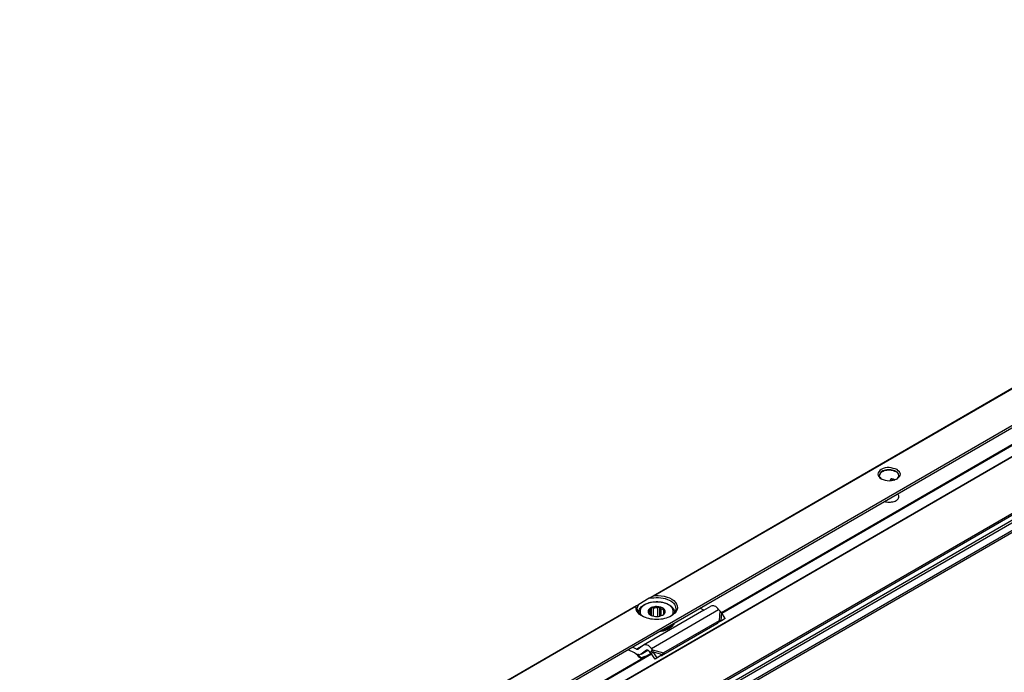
# Model space of a CAD drawing. Header units: millimetres. Extents: x -418 to 1025, y -151 to 443.
# Tile 10 of 52: x -361 to -278, y 161 to 215. Entities that reach past the tile are written whole.
import ezdxf

# ---------------------------------------------------------------- set-up
doc = ezdxf.new("R2010")
doc.units = ezdxf.units.MM

# ---------------------------------------------------------------- blocks, each defined once
blk = doc.blocks.new('SOPORTE_SV2__30', base_point=(-728.27, 236.99))
at = {"color": 3, "linetype": 'Continuous'}
for p, q in [((-721.31, 266.27), (-422.62, 439.14)), ((-539.86, 377.46), (-614.83, 334.07)), ((-539.96, 377.34), (-614.53, 334.17)), ((-574.73, 353.77), (-574.96, 353.63)), ((-574.79, 353.49), (-574.43, 353.7)), ((-617.64, 332.44), (-674.93, 299.28)), ((-617.74, 332.32), (-674.64, 299.39)), ((-615.14, 325.27), (-603.83, 331.82)), ((-603.62, 331.56), (-603.77, 329.89)), ((-603.36, 331.33), (-603.48, 329.92)), ((-616.49, 325.81), (-617.62, 325.15)), ((-614.94, 325.01), (-613.08, 324.5)), ((-614.83, 324.69), (-613.27, 324.26))]:
    blk.add_line(p, q, dxfattribs=at)
at = {"color": 7, "linetype": 'Continuous'}
for p, q in [((-611.72, 329.3), (-537.8, 372.09)), ((-574.96, 353.47), (-574.96, 353.63)), ((-574.35, 353.57), (-574.24, 353.64)), ((-617.26, 332.67), (-617.64, 332.44)), ((-615.49, 333.69), (-617.26, 332.67)), ((-614.83, 334.07), (-615.49, 333.69)), ((-617.25, 331.3), (-617.25, 331.22)), ((-606.31, 331.7), (-616.44, 325.84)), ((-615.54, 331.42), (-615.68, 331.34)), ((-615.68, 331.34), (-615.46, 331.06)), ((-615.54, 331.17), (-615.54, 331.42)), ((-615.13, 332.12), (-615.27, 331.81)), ((-615.27, 330.87), (-615.27, 331.81)), ((-614.77, 332.03), (-615.13, 332.12)), ((-615.13, 330.8), (-615.13, 332.12)), ((-614.77, 330.68), (-614.77, 332.03)), ((-613.7, 332.23), (-614.07, 332.09)), ((-614.07, 330.63), (-614.07, 332.09)), ((-613.48, 331.95), (-613.7, 332.23)), ((-613.7, 330.69), (-613.7, 332.23)), ((-613.48, 330.75), (-613.48, 331.95)), ((-612.82, 331.57), (-613.04, 331.62)), ((-613.04, 331.06), (-613.04, 331.62)), ((-612.96, 331.26), (-612.82, 331.57)), ((-611.25, 331.3), (-611.25, 331.23)), ((-606.31, 331.7), (-606.98, 332.04)), ((-606.31, 331.7), (-605.13, 332.39)), ((-603.62, 331.56), (-603.83, 331.82)), ((-603.36, 331.33), (-603.62, 331.56)), ((-602.75, 330.31), (-603.36, 331.33)), ((-604.13, 329.4), (-613.45, 324.01)), ((-613.29, 330.83), (-613.23, 330.87)), ((-603.77, 329.89), (-613.08, 324.5)), ((-611.39, 329.43), (-611.39, 329.27)), ((-604.1, 329.45), (-604.13, 329.4)), ((-603.99, 329.6), (-604.1, 329.45)), ((-603.34, 329.91), (-604, 329.56)), ((-603.77, 329.89), (-603.99, 329.6)), ((-603.84, 329.68), (-603.89, 329.65)), ((-603.48, 329.92), (-603.84, 329.68)), ((-603.48, 329.92), (-603.77, 329.89)), ((-602.75, 330.31), (-603.48, 329.92)), ((-602.75, 330.31), (-603.34, 329.91)), ((-671.83, 294.51), (-613.7, 328.16)), ((-613.7, 328.16), (-611.72, 329.3)), ((-611.58, 329.17), (-611.58, 329)), ((-618, 324.52), (-619.05, 325.05)), ((-617.62, 325.15), (-618.3, 325.49)), ((-616.49, 325.81), (-617.38, 325.15)), ((-615.96, 324.97), (-616.85, 324.31)), ((-616.85, 324.31), (-615.71, 324.96)), ((-616.44, 325.84), (-616.49, 325.81)), ((-615.94, 324.98), (-615.96, 324.97)), ((-615.3, 324.53), (-615.51, 324.79)), ((-615.3, 324.53), (-615.16, 324.72)), ((-615.16, 324.72), (-614.94, 325.01)), ((-615.16, 324.44), (-615.03, 324.54)), ((-614.52, 323.44), (-615.16, 324.44)), ((-614.94, 325.01), (-615.14, 325.27)), ((-615.03, 324.54), (-614.83, 324.69)), ((-614.83, 324.69), (-614.94, 325.01)), ((-614.19, 323.69), (-614.83, 324.69)), ((-613.08, 324.5), (-613.27, 324.26)), ((-616.85, 324.31), (-616.9, 324.28)), ((-616.86, 323.69), (-616.9, 323.56)), ((-613.6, 324.01), (-614.52, 323.44)), ((-614.19, 323.69), (-614.52, 323.44)), ((-613.27, 324.26), (-614.19, 323.69)), ((-613.27, 324.26), (-613.6, 324.01)), ((-613.3, 324.21), (-613.45, 324.01)), ((-613.27, 324.26), (-613.3, 324.21))]:
    blk.add_line(p, q, dxfattribs=at)
for centre, radius, start, end in [((-574.83, 353.63), 0.13, 116.6564, 176.8143), ((-574.77, 353.53), 0.244, 79.3694, 118.8701), ((-614.25, 329.94), 2.15, 85.0143, 104.03), ((-612.34, 329.8), 1.09, 330.9057, 346.8177), ((-612.34, 329.97), 1.09, 330.9057, 335.5565), ((-603.41, 328.92), 0.867, 123.5454, 142.3893), ((-624.37, 316.2), 10.48, 44.5866, 52.547), ((-624.86, 315.77), 11.26, 44.6858, 49.0416)]:
    blk.add_arc(centre, radius, start, end, dxfattribs=at)
for points, knots in [([(-573.84, 355.34), (-574.28, 355.48), (-575.17, 355.77), (-576.43, 355.58), (-577.36, 354.53), (-576.8, 354.03), (-576.52, 353.78)], [0, 0, 0, 0, 1.383236, 2.765803, 3.721655, 4.680409, 4.680409, 4.680409, 4.680409]), ([(-574.02, 355.03), (-574.3, 355.14), (-574.88, 355.37), (-575.76, 355.29), (-576.58, 355.01), (-576.76, 354.55), (-576.83, 354.36)], [0, 0, 0, 0, 0.884332, 1.839193, 2.658943, 3.257962, 3.257962, 3.257962, 3.257962]), ([(-574.02, 354.95), (-574.29, 355.06), (-574.87, 355.28), (-575.75, 355.21), (-576.53, 354.94), (-576.74, 354.53), (-576.83, 354.36)], [0, 0, 0, 0, 0.884332, 1.839193, 2.609649, 3.184466, 3.184466, 3.184466, 3.184466]), ([(-576.83, 354.36), (-576.83, 354.34), (-576.83, 354.32), (-576.83, 354.29), (-576.83, 354.27)], [0, 0, 0, 0, 0.04227163, 0.08418041, 0.08418041, 0.08418041, 0.08418041]), ([(-576.83, 354.27), (-576.8, 354.17), (-576.72, 353.95), (-576.53, 353.81), (-576.43, 353.73)], [0, 0, 0, 0, 0.3176636, 0.6920258, 0.6920258, 0.6920258, 0.6920258]), ([(-573.53, 354.36), (-573.56, 354.49), (-573.63, 354.78), (-573.88, 354.94), (-574.02, 355.03)], [0, 0, 0, 0, 0.3864353, 0.8596324, 0.8596324, 0.8596324, 0.8596324]), ([(-573.53, 354.36), (-573.57, 354.47), (-573.67, 354.72), (-573.89, 354.87), (-574.02, 354.95)], [0, 0, 0, 0, 0.3539248, 0.781595, 0.781595, 0.781595, 0.781595]), ([(-573.94, 353.73), (-573.84, 353.81), (-573.65, 353.95), (-573.57, 354.17), (-573.53, 354.27)], [0, 0, 0, 0, 0.3743622, 0.6920258, 0.6920258, 0.6920258, 0.6920258]), ([(-573.84, 353.78), (-573.56, 354.04), (-573, 354.56), (-573.56, 355.08), (-573.84, 355.34)], [0, 0, 0, 0, 0.959582, 1.917227, 1.917227, 1.917227, 1.917227]), ([(-573.53, 354.27), (-573.53, 354.29), (-573.53, 354.32), (-573.53, 354.34), (-573.53, 354.36)], [0, 0, 0, 0, 0.0418557, 0.08418041, 0.08418041, 0.08418041, 0.08418041]), ([(-574.21, 353.62), (-574.29, 353.65), (-574.46, 353.72), (-574.64, 353.75), (-574.73, 353.77)], [0, 0, 0, 0, 0.2621151, 0.5445455, 0.5445455, 0.5445455, 0.5445455]), ([(-573.53, 350.81), (-573.54, 350.9), (-573.57, 351.07), (-573.68, 351.21), (-573.74, 351.28)], [0, 0, 0, 0, 0.2479844, 0.5215295, 0.5215295, 0.5215295, 0.5215295]), ([(-575.99, 349.98), (-575.86, 349.94), (-575.6, 349.87), (-575.04, 349.84), (-574.4, 349.93), (-573.72, 350.24), (-573.59, 350.64), (-573.53, 350.81)], [0, 0, 0, 0, 0.393099, 0.817655, 1.66033, 2.344422, 2.876379, 2.876379, 2.876379, 2.876379]), ([(-617.5, 331.95), (-617.49, 332.08), (-617.46, 332.33), (-617.33, 332.55), (-617.26, 332.67)], [0, 0, 0, 0, 0.3702304, 0.7662165, 0.7662165, 0.7662165, 0.7662165]), ([(-617.25, 331.3), (-617.24, 331.39), (-617.23, 331.59), (-617.11, 331.88), (-616.91, 332.17), (-616.59, 332.46), (-616.16, 332.73), (-615.64, 332.93), (-615, 333.08), (-614.35, 333.14), (-613.6, 333.1), (-612.92, 332.96), (-612.31, 332.71), (-611.86, 332.43), (-611.58, 332.16), (-611.39, 331.88), (-611.28, 331.6), (-611.26, 331.41), (-611.25, 331.3)], [0, 0, 0, 0, 0.282998, 0.579562, 0.936296, 1.327004, 1.867132, 2.456998, 2.982483, 3.842314, 4.392845, 5.22757, 5.930629, 6.357471, 6.801744, 7.104872, 7.356492, 7.684319, 7.684319, 7.684319, 7.684319]), ([(-615.49, 333.69), (-614.97, 333.77), (-613.94, 333.92), (-612.52, 333.61), (-611.32, 333.01), (-611.1, 332.27), (-611, 331.95)], [0, 0, 0, 0, 1.56666, 3.08322, 4.339821, 5.304896, 5.304896, 5.304896, 5.304896]), ([(-614.83, 334.07), (-614.81, 334.08), (-614.76, 334.11), (-614.69, 334.14), (-614.61, 334.17), (-614.55, 334.17), (-614.53, 334.17)], [0, 0, 0, 0, 0.070497, 0.1575631, 0.2564345, 0.3163294, 0.3163294, 0.3163294, 0.3163294]), ([(-614.53, 334.17), (-613.85, 334.14), (-612.6, 334.07), (-611, 333.29), (-610.56, 331.62), (-611.35, 331.03), (-611.78, 330.72)], [0, 0, 0, 0, 2.067995, 3.743757, 4.979803, 6.435058, 6.435058, 6.435058, 6.435058]), ([(-617.74, 332.32), (-617.74, 332.33), (-617.73, 332.36), (-617.71, 332.39), (-617.68, 332.42), (-617.66, 332.44), (-617.64, 332.44)], [0, 0, 0, 0, 0.0344146, 0.0826552, 0.1152544, 0.1619246, 0.1619246, 0.1619246, 0.1619246]), ([(-616.72, 330.72), (-617.04, 330.93), (-617.63, 331.32), (-617.7, 332.01), (-617.74, 332.32)], [0, 0, 0, 0, 1.099459, 1.989812, 1.989812, 1.989812, 1.989812]), ([(-616.72, 330.72), (-616.94, 330.89), (-617.35, 331.21), (-617.45, 331.72), (-617.5, 331.95)], [0, 0, 0, 0, 0.818649, 1.506294, 1.506294, 1.506294, 1.506294]), ([(-615.13, 332.13), (-615.23, 332.08), (-615.41, 331.98), (-615.62, 331.77), (-615.7, 331.57), (-615.7, 331.43), (-615.69, 331.37), (-615.68, 331.34)], [0, 0, 0, 0, 0.33574, 0.619983, 0.868795, 0.956908, 1.043796, 1.043796, 1.043796, 1.043796]), ([(-615.68, 331.34), (-615.64, 331.25), (-615.56, 331.05), (-615.37, 330.93), (-615.27, 330.87)], [0, 0, 0, 0, 0.2912348, 0.6416786, 0.6416786, 0.6416786, 0.6416786]), ([(-615.27, 331.81), (-615.34, 331.75), (-615.47, 331.65), (-615.52, 331.49), (-615.54, 331.42)], [0, 0, 0, 0, 0.2557517, 0.4766224, 0.4766224, 0.4766224, 0.4766224]), ([(-615.46, 331.06), (-615.43, 331.03), (-615.38, 330.96), (-615.31, 330.9), (-615.27, 330.87)], [0, 0, 0, 0, 0.128614, 0.2683801, 0.2683801, 0.2683801, 0.2683801]), ([(-613.7, 332.23), (-613.95, 332.27), (-614.43, 332.35), (-614.9, 332.2), (-615.13, 332.13)], [0, 0, 0, 0, 0.73051, 1.44691, 1.44691, 1.44691, 1.44691]), ([(-612.82, 331.57), (-612.85, 331.65), (-612.91, 331.83), (-613.15, 332.02), (-613.41, 332.16), (-613.61, 332.21), (-613.7, 332.23)], [0, 0, 0, 0, 0.25497, 0.568479, 0.855657, 1.160268, 1.160268, 1.160268, 1.160268]), ([(-613.04, 331.62), (-613.1, 331.68), (-613.22, 331.82), (-613.39, 331.9), (-613.48, 331.95)], [0, 0, 0, 0, 0.2547805, 0.5512749, 0.5512749, 0.5512749, 0.5512749]), ([(-613.23, 330.87), (-613.09, 330.96), (-612.83, 331.13), (-612.82, 331.44), (-612.82, 331.57)], [0, 0, 0, 0, 0.4813127, 0.8605475, 0.8605475, 0.8605475, 0.8605475]), ([(-613.23, 330.87), (-613.16, 330.93), (-613.04, 331.03), (-612.98, 331.19), (-612.96, 331.26)], [0, 0, 0, 0, 0.2613993, 0.4832661, 0.4832661, 0.4832661, 0.4832661]), ([(-611, 331.95), (-611.05, 331.72), (-611.15, 331.21), (-611.56, 330.89), (-611.78, 330.72)], [0, 0, 0, 0, 0.687645, 1.506294, 1.506294, 1.506294, 1.506294]), ([(-603.83, 331.82), (-604.03, 332.06), (-604.39, 332.47), (-604.91, 332.41), (-605.13, 332.39)], [0, 0, 0, 0, 0.879341, 1.502415, 1.502415, 1.502415, 1.502415]), ([(-611.78, 330.72), (-612.16, 330.55), (-612.94, 330.2), (-614.25, 330.09), (-615.56, 330.2), (-616.34, 330.55), (-616.72, 330.72)], [0, 0, 0, 0, 1.213054, 2.555157, 3.897261, 5.110315, 5.110315, 5.110315, 5.110315]), ([(-615.27, 330.87), (-615.25, 330.86), (-615.22, 330.84), (-615.18, 330.82), (-615.17, 330.81)], [0, 0, 0, 0, 0.0601138, 0.1218784, 0.1218784, 0.1218784, 0.1218784]), ([(-615.17, 330.81), (-614.84, 330.71), (-614.18, 330.52), (-613.55, 330.75), (-613.23, 330.87)], [0, 0, 0, 0, 1.000348, 1.984571, 1.984571, 1.984571, 1.984571]), ([(-613.18, 328.46), (-612.82, 328.55), (-612.17, 328.73), (-611.69, 329.2), (-611.47, 329.42)], [0, 0, 0, 0, 1.078891, 1.987134, 1.987134, 1.987134, 1.987134]), ([(-611.47, 329.42), (-611.47, 329.43), (-611.46, 329.44), (-611.45, 329.45), (-611.45, 329.45)], [0, 0, 0, 0, 0.02058774, 0.04175707, 0.04175707, 0.04175707, 0.04175707]), ([(-611.46, 329.44), (-611.45, 329.44), (-611.42, 329.44), (-611.4, 329.44), (-611.39, 329.43)], [0, 0, 0, 0, 0.03478259, 0.07002863, 0.07002863, 0.07002863, 0.07002863]), ([(-611.58, 329), (-611.88, 328.76), (-612.54, 328.24), (-613.38, 328.13), (-613.84, 328.07)], [0, 0, 0, 0, 1.137278, 2.487737, 2.487737, 2.487737, 2.487737]), ([(-611.58, 329.17), (-611.83, 328.95), (-612.39, 328.49), (-613.1, 328.35), (-613.49, 328.27)], [0, 0, 0, 0, 0.983543, 2.137266, 2.137266, 2.137266, 2.137266]), ([(-611.58, 329.17), (-611.59, 329.17), (-611.62, 329.18), (-611.65, 329.19), (-611.66, 329.2)], [0, 0, 0, 0, 0.0471094, 0.08958151, 0.08958151, 0.08958151, 0.08958151]), ([(-611.61, 329.26), (-611.57, 329.27), (-611.5, 329.29), (-611.43, 329.28), (-611.39, 329.27)], [0, 0, 0, 0, 0.1050361, 0.219225, 0.219225, 0.219225, 0.219225]), ([(-617.62, 325.15), (-617.58, 325.14), (-617.51, 325.1), (-617.43, 325.13), (-617.4, 325.14)], [0, 0, 0, 0, 0.1279345, 0.2345827, 0.2345827, 0.2345827, 0.2345827]), ([(-615.14, 325.27), (-615.35, 325.51), (-615.7, 325.92), (-616.22, 325.87), (-616.44, 325.84)], [0, 0, 0, 0, 0.879341, 1.502415, 1.502415, 1.502415, 1.502415]), ([(-615.51, 324.79), (-615.58, 324.87), (-615.69, 325), (-615.87, 324.98), (-615.94, 324.98)], [0, 0, 0, 0, 0.2931137, 0.500805, 0.500805, 0.500805, 0.500805]), ([(-615.16, 324.44), (-615.18, 324.45), (-615.2, 324.46), (-615.23, 324.48), (-615.27, 324.51), (-615.29, 324.52), (-615.3, 324.53)], [0, 0, 0, 0, 0.0408745, 0.0819997, 0.1230501, 0.1643534, 0.1643534, 0.1643534, 0.1643534]), ([(-616.9, 324.28), (-616.98, 324.24), (-617.18, 324.17), (-617.37, 324.24), (-617.48, 324.27)], [0, 0, 0, 0, 0.2772697, 0.5991556, 0.5991556, 0.5991556, 0.5991556]), ([(-616.9, 323.56), (-616.84, 323.58), (-616.7, 323.63), (-616.57, 323.67), (-616.5, 323.69)], [0, 0, 0, 0, 0.2124703, 0.4247161, 0.4247161, 0.4247161, 0.4247161]), ([(-616.09, 323.93), (-616.11, 323.93), (-616.16, 323.91), (-616.31, 323.86), (-616.54, 323.79), (-616.75, 323.72), (-616.86, 323.69)], [0, 0, 0, 0, 0.0741932, 0.1484141, 0.4776418, 0.8073878, 0.8073878, 0.8073878, 0.8073878]), ([(-613.45, 324.01), (-613.46, 324.01), (-613.49, 324.01), (-613.52, 324.01), (-613.56, 324.01), (-613.59, 324.01), (-613.6, 324.01)], [0, 0, 0, 0, 0.0375867, 0.075416, 0.1136324, 0.152093, 0.152093, 0.152093, 0.152093])]:
    blk.add_open_spline(points, degree=3, knots=knots, dxfattribs=at)
for points in [[(-576.52, 353.78), (-576.08, 353.62), (-575.18, 353.3), (-574.29, 353.62), (-573.84, 353.78)], [(-617.4, 325.14), (-617.39, 325.14), (-617.39, 325.15), (-617.38, 325.15), (-617.38, 325.15)]]:
    blk.add_open_spline(points, degree=3, dxfattribs=at)
at = {"color": 3, "linetype": 'Continuous'}
for points, knots in [([(-611.66, 330.85), (-611.57, 331.01), (-611.4, 331.33), (-611.5, 331.89), (-611.87, 332.37), (-612.54, 332.79), (-613.49, 333.07), (-614.62, 333.11), (-615.62, 332.92), (-616.38, 332.56), (-616.86, 332.13), (-617.09, 331.6), (-617.03, 331.18), (-616.89, 330.92), (-616.82, 330.82), (-616.79, 330.78)], [0, 0, 0, 0, 0.538476, 1.043274, 1.613531, 2.309922, 3.391839, 4.538568, 5.665469, 6.414856, 7.034698, 7.561693, 8.077956, 8.251383, 8.431256, 8.431256, 8.431256, 8.431256]), ([(-611.25, 331.23), (-611.25, 331.24), (-611.25, 331.26), (-611.25, 331.29), (-611.25, 331.3)], [0, 0, 0, 0, 0.03405566, 0.07106634, 0.07106634, 0.07106634, 0.07106634]), ([(-611.71, 330.78), (-611.7, 330.79), (-611.69, 330.81), (-611.67, 330.84), (-611.66, 330.85)], [0, 0, 0, 0, 0.04691997, 0.09338916, 0.09338916, 0.09338916, 0.09338916])]:
    blk.add_open_spline(points, degree=3, knots=knots, dxfattribs=at)
blk = doc.blocks.new('REGLA_SV2-320__31', base_point=(-720.64, 231.83))
at = {"color": 7, "linetype": 'Continuous'}
for p, q in [((-427.9, 430.8), (-709.66, 267.72)), ((-603.35, 331.31), (-537.4, 369.47)), ((-663.45, 296.52), (-615.19, 324.46))]:
    blk.add_line(p, q, dxfattribs=at)
at = {"color": 3, "linetype": 'Continuous'}
for p, q in [((-427.94, 430.71), (-709.42, 267.8)), ((-412.19, 429.17), (-708.47, 257.69)), ((-708.28, 257.43), (-412, 428.91)), ((-706.54, 257.15), (-410.26, 428.63)), ((-706.35, 256.89), (-410.07, 428.37)), ((-419.38, 425.84), (-701.28, 262.68)), ((-419.74, 425.96), (-701.21, 263.05)), ((-603.29, 331.21), (-537.33, 369.38)), ((-663.39, 296.42), (-615.11, 324.36))]:
    blk.add_line(p, q, dxfattribs=at)
blk = doc.blocks.new('REGLA_SV2-320__32', base_point=(-720.64, 231.83))
blk.add_blockref('REGLA_SV2-320__31', (-720.64, 231.83))
blk = doc.blocks.new('REGLA_SV2-320mm__33', base_point=(-728.27, 212.07))
for name, p in [('SOPORTE_SV2__30', (-728.27, 236.99)), ('REGLA_SV2-320__32', (-720.64, 231.83))]:
    blk.add_blockref(name, p)
blk = doc.blocks.new('Iso2', base_point=(-656.5, 276.4))
blk.add_blockref('REGLA_SV2-320mm__33', (-728.27, 212.07))

msp = doc.modelspace()

# ---------------------------------------------------------------- block references
at = {"xscale": 0.5, "yscale": 0.5, "zscale": 0.5}
msp.add_blockref('Iso2', (-328.25, 138.2), dxfattribs=at)

doc.saveas('drawing.dxf')
